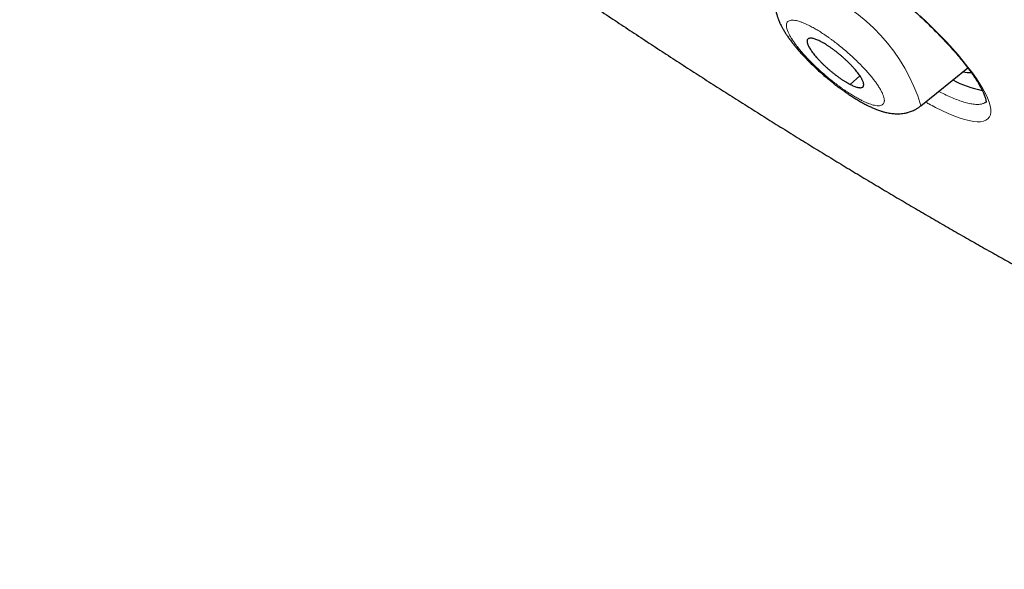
# Model space of a CAD drawing. Header units: millimetres. Extents: x 8 to 578, y 12 to 587.
# Tile 22 of 156: x 484 to 500, y 182 to 191. Entities that reach past the tile are written whole.
import ezdxf

# ---------------------------------------------------------------- set-up
doc = ezdxf.new("R2010")
doc.units = ezdxf.units.MM

msp = doc.modelspace()

# ---------------------------------------------------------------- linework, layer by layer
at = {"color": 7, "linetype": 'Continuous', "lineweight": 30}
msp.add_line((498.41, 189.845), (499.18, 190.469), dxfattribs=at)
at = {"color": 252, "linetype": 'Continuous', "lineweight": 0}
msp.add_line((497.403, 190.341), (497.244, 190.198), dxfattribs=at)
at = {"color": 252, "linetype": 'Continuous', "lineweight": 0, "flags": 128}
msp.add_lwpolyline([(498.399, 191.324), (498.513, 191.215), (498.624, 191.107), (498.732, 190.997), (498.833, 190.891), (498.929, 190.786), (499.02, 190.683), (499.104, 190.582), (499.183, 190.483), (499.256, 190.386), (499.321, 190.295), (499.378, 190.208), (499.427, 190.126), (499.469, 190.048), (499.504, 189.975), (499.53, 189.906), (499.548, 189.844), (499.558, 189.789), (499.559, 189.74), (499.551, 189.697), (499.536, 189.661), (499.511, 189.631), (499.479, 189.608), (499.439, 189.592), (499.391, 189.584), (499.336, 189.582), (499.273, 189.588), (499.202, 189.601), (499.124, 189.62), (499.04, 189.647), (498.951, 189.68), (498.855, 189.72), (498.754, 189.766), (498.648, 189.819), (498.648, 189.819)], dxfattribs=at)
at = {"color": 252, "linetype": 'Continuous', "lineweight": 0}
msp.add_arc((495.593, 189.007), 2.939, 16.5683, 69.0136, dxfattribs=at)
at = {"color": 7, "linetype": 'Continuous', "lineweight": 30}
for centre, radius, start, end in [((499.21, 190.872), 0.479, 256.871, 273.1289), ((499.763, 191.834), 1.769, 242.0864, 258.7553)]:
    msp.add_arc(centre, radius, start, end, dxfattribs=at)
for points, knots in [([(479.642, 201.705), (479.738, 201.622), (479.874, 201.506), (480.076, 201.334), (480.25, 201.186), (480.459, 201.009), (480.679, 200.823), (480.911, 200.628), (481.151, 200.427), (481.398, 200.221), (481.65, 200.012), (481.906, 199.8), (482.166, 199.586), (482.429, 199.37), (482.695, 199.154), (482.962, 198.936), (483.232, 198.718), (483.504, 198.499), (483.777, 198.28), (484.052, 198.061), (484.328, 197.843), (484.605, 197.624), (484.883, 197.406), (485.162, 197.187), (485.441, 196.97), (485.722, 196.753), (486.003, 196.536), (486.284, 196.32), (486.567, 196.105), (486.849, 195.891), (487.132, 195.677), (487.416, 195.464), (487.7, 195.253), (487.984, 195.041), (488.268, 194.831), (488.552, 194.622), (488.837, 194.414), (489.121, 194.207), (489.406, 194.001), (489.691, 193.797), (489.975, 193.593), (490.26, 193.391), (490.544, 193.189), (490.829, 192.989), (491.113, 192.79), (491.397, 192.593), (491.681, 192.397), (491.964, 192.202), (492.248, 192.008), (492.531, 191.816), (492.813, 191.625), (493.096, 191.436), (493.378, 191.248), (493.659, 191.062), (493.94, 190.877), (494.221, 190.693), (494.501, 190.511), (494.78, 190.331), (495.059, 190.152), (495.337, 189.975), (495.615, 189.799), (495.892, 189.625), (496.168, 189.453), (496.444, 189.282), (496.719, 189.113), (496.993, 188.946), (497.267, 188.78), (497.539, 188.616), (497.811, 188.454), (498.082, 188.293), (498.352, 188.135), (498.622, 187.978), (498.89, 187.823), (499.157, 187.669), (499.424, 187.518), (499.689, 187.368), (499.954, 187.221), (500.217, 187.075), (500.479, 186.931), (500.741, 186.789), (501.001, 186.649), (501.26, 186.51), (501.518, 186.374), (501.774, 186.24), (502.03, 186.108), (502.284, 185.978), (502.537, 185.849), (502.789, 185.723), (503.039, 185.599), (503.288, 185.477), (503.536, 185.357), (503.783, 185.239), (504.028, 185.123), (504.272, 185.009), (504.514, 184.897), (504.755, 184.787), (504.994, 184.68), (505.232, 184.575), (505.469, 184.472), (505.704, 184.371), (505.937, 184.272), (506.169, 184.175), (506.4, 184.081), (506.628, 183.988), (506.856, 183.898), (507.081, 183.811), (507.305, 183.725), (507.527, 183.642), (507.748, 183.561), (507.967, 183.482), (508.184, 183.406), (508.399, 183.332), (508.613, 183.26), (508.825, 183.19), (509.035, 183.123), (509.244, 183.058), (509.45, 182.996), (509.655, 182.935), (509.858, 182.878), (510.059, 182.822), (510.258, 182.769), (510.455, 182.718), (510.651, 182.67), (510.844, 182.624), (511.035, 182.581), (511.225, 182.54), (511.413, 182.501), (511.598, 182.465), (511.782, 182.431), (511.964, 182.4), (512.143, 182.371), (512.321, 182.345), (512.496, 182.321), (512.67, 182.299), (512.841, 182.28), (513.011, 182.264), (513.178, 182.25), (513.343, 182.239), (513.507, 182.23), (513.668, 182.224), (513.827, 182.22), (513.983, 182.219), (514.138, 182.22), (514.29, 182.225), (514.441, 182.231), (514.589, 182.24), (514.735, 182.252), (514.879, 182.267), (515.021, 182.284), (515.16, 182.304), (515.297, 182.326), (515.432, 182.351), (515.565, 182.379), (515.695, 182.41), (515.823, 182.443), (515.949, 182.478), (516.073, 182.517), (516.193, 182.558), (516.312, 182.601), (516.427, 182.647), (516.54, 182.696), (516.65, 182.746), (516.757, 182.799), (516.861, 182.854), (516.961, 182.91), (517.058, 182.967), (517.15, 183.025), (517.238, 183.083), (517.322, 183.142), (517.401, 183.2), (517.476, 183.257), (517.546, 183.313), (517.612, 183.368), (517.674, 183.421), (517.732, 183.472), (517.787, 183.521), (517.838, 183.569), (517.885, 183.614), (517.931, 183.658), (517.973, 183.7), (518.013, 183.741), (518.051, 183.78), (518.087, 183.817), (518.121, 183.853), (518.154, 183.888), (518.186, 183.922), (518.216, 183.955), (518.245, 183.987), (518.274, 184.018), (518.302, 184.049), (518.33, 184.079), (518.357, 184.11), (518.384, 184.14), (518.412, 184.172), (518.44, 184.203), (518.47, 184.236), (518.5, 184.271), (518.533, 184.308), (518.57, 184.349), (518.614, 184.399), (518.662, 184.453), (518.697, 184.492), (518.713, 184.51)], [0, 0, 0, 0, 0.006011, 0.008498, 0.012623, 0.016915, 0.021528, 0.026349, 0.031332, 0.036441, 0.041651, 0.046942, 0.0523, 0.057715, 0.063177, 0.068679, 0.074217, 0.079786, 0.085381, 0.091001, 0.096642, 0.102302, 0.107979, 0.113671, 0.119378, 0.125097, 0.130829, 0.136571, 0.142323, 0.148084, 0.153854, 0.159632, 0.165418, 0.17121, 0.177009, 0.182814, 0.188624, 0.19444, 0.200261, 0.206087, 0.211918, 0.217752, 0.223591, 0.229433, 0.23528, 0.241129, 0.246982, 0.252838, 0.258697, 0.264559, 0.270424, 0.276291, 0.282161, 0.288033, 0.293908, 0.299784, 0.305663, 0.311544, 0.317427, 0.323311, 0.329198, 0.335086, 0.340976, 0.346867, 0.35276, 0.358654, 0.36455, 0.370447, 0.376345, 0.382244, 0.388145, 0.394047, 0.39995, 0.405854, 0.411759, 0.417665, 0.423572, 0.429479, 0.435388, 0.441297, 0.447207, 0.453118, 0.459029, 0.464941, 0.470853, 0.476766, 0.48268, 0.488594, 0.494508, 0.500423, 0.506338, 0.512253, 0.518169, 0.524084, 0.53, 0.535916, 0.541832, 0.547748, 0.553664, 0.55958, 0.565496, 0.571412, 0.577327, 0.583242, 0.589157, 0.595071, 0.600985, 0.606899, 0.612811, 0.618724, 0.624635, 0.630546, 0.636455, 0.642364, 0.648272, 0.654178, 0.660084, 0.665988, 0.67189, 0.677791, 0.683691, 0.689588, 0.695484, 0.701378, 0.70727, 0.713159, 0.719046, 0.72493, 0.730811, 0.736689, 0.742564, 0.748435, 0.754303, 0.760166, 0.766025, 0.771879, 0.777729, 0.783572, 0.78941, 0.795241, 0.801066, 0.806883, 0.812691, 0.818491, 0.82428, 0.830059, 0.835826, 0.841579, 0.847318, 0.85304, 0.858744, 0.864427, 0.870086, 0.875719, 0.881321, 0.886887, 0.892413, 0.897892, 0.903314, 0.908672, 0.913953, 0.919143, 0.924226, 0.929184, 0.933997, 0.938641, 0.943096, 0.947338, 0.951352, 0.955122, 0.95864, 0.961904, 0.964917, 0.967686, 0.970221, 0.972537, 0.974647, 0.976567, 0.978312, 0.979897, 0.981338, 0.982648, 0.983841, 0.98493, 0.985928, 0.986846, 0.987695, 0.988487, 0.989231, 0.989938, 0.990618, 0.991281, 0.991937, 0.992595, 0.993265, 0.993959, 0.994692, 0.995485, 0.996372, 0.997416, 0.998812, 1, 1, 1, 1]), ([(495.939, 192.848), (495.939, 192.848), (495.939, 192.848), (495.939, 192.848), (495.941, 192.849), (495.944, 192.849), (495.948, 192.85), (495.956, 192.851), (495.966, 192.852), (495.979, 192.852), (495.992, 192.852), (496.006, 192.851), (496.021, 192.85), (496.036, 192.848), (496.053, 192.846), (496.071, 192.842), (496.093, 192.838), (496.117, 192.833), (496.145, 192.825), (496.18, 192.815), (496.214, 192.805), (496.245, 192.794), (496.272, 192.784), (496.3, 192.774), (496.331, 192.762), (496.364, 192.748), (496.395, 192.735), (496.426, 192.721), (496.453, 192.709), (496.477, 192.698), (496.496, 192.689), (496.517, 192.679), (496.544, 192.665), (496.58, 192.648), (496.622, 192.626), (496.672, 192.599), (496.729, 192.568), (496.791, 192.533), (496.863, 192.491), (496.94, 192.444), (497.021, 192.393), (497.096, 192.345), (497.163, 192.301), (497.226, 192.258), (497.287, 192.216), (497.351, 192.172), (497.42, 192.122), (497.495, 192.067), (497.576, 192.007), (497.663, 191.941), (497.756, 191.869), (497.851, 191.792), (497.951, 191.71), (498.052, 191.625), (498.153, 191.538), (498.248, 191.453), (498.348, 191.362), (498.452, 191.266), (498.559, 191.162), (498.661, 191.059), (498.762, 190.955), (498.86, 190.85), (498.954, 190.746), (499.041, 190.645), (499.118, 190.55), (499.179, 190.471), (499.226, 190.408), (499.261, 190.359), (499.292, 190.314), (499.319, 190.273), (499.344, 190.232), (499.369, 190.191), (499.393, 190.147), (499.417, 190.102), (499.436, 190.061), (499.451, 190.026), (499.461, 189.997), (499.469, 189.972), (499.475, 189.95), (499.478, 189.933), (499.48, 189.921), (499.481, 189.913), (499.481, 189.908), (499.481, 189.904), (499.481, 189.901), (499.481, 189.901), (499.481, 189.901)], [0, 0, 0, 0, 0.000203, 0.00658, 0.012786, 0.018818, 0.025337, 0.033196, 0.042297, 0.052107, 0.060681, 0.067834, 0.075585, 0.082402, 0.088761, 0.09635, 0.10434, 0.112731, 0.121806, 0.132685, 0.145493, 0.15233, 0.159615, 0.16735, 0.175537, 0.184158, 0.192206, 0.199109, 0.206724, 0.21216, 0.215794, 0.219868, 0.226366, 0.234232, 0.243465, 0.254054, 0.265995, 0.279216, 0.292262, 0.309296, 0.324898, 0.339071, 0.351813, 0.363123, 0.374223, 0.385732, 0.398363, 0.412116, 0.426998, 0.442716, 0.459534, 0.477353, 0.495043, 0.514622, 0.533575, 0.55188, 0.569547, 0.592122, 0.613793, 0.635792, 0.658317, 0.681366, 0.704934, 0.728394, 0.75082, 0.772214, 0.786016, 0.799039, 0.811034, 0.822057, 0.833612, 0.846129, 0.859835, 0.87494, 0.891466, 0.904315, 0.916865, 0.929083, 0.940901, 0.952275, 0.96252, 0.969342, 0.976697, 0.985303, 0.9948, 1, 1, 1, 1]), ([(496.091, 191.835), (496.083, 191.82), (496.068, 191.793), (496.051, 191.753), (496.039, 191.717), (496.03, 191.686), (496.024, 191.661), (496.021, 191.641), (496.018, 191.624), (496.016, 191.606), (496.014, 191.588), (496.012, 191.569), (496.011, 191.541), (496.012, 191.503), (496.016, 191.457), (496.022, 191.414), (496.03, 191.378), (496.04, 191.34), (496.053, 191.297), (496.072, 191.247), (496.094, 191.196), (496.12, 191.145), (496.146, 191.097), (496.175, 191.049), (496.208, 190.999), (496.243, 190.949), (496.282, 190.897), (496.322, 190.846), (496.364, 190.795), (496.41, 190.741), (496.464, 190.682), (496.524, 190.618), (496.589, 190.552), (496.657, 190.487), (496.726, 190.422), (496.796, 190.36), (496.858, 190.307), (496.91, 190.265), (496.952, 190.23), (496.991, 190.2), (497.024, 190.175), (497.053, 190.153), (497.083, 190.131), (497.12, 190.104), (497.163, 190.073), (497.212, 190.039), (497.268, 190.002), (497.332, 189.962), (497.387, 189.929), (497.433, 189.903), (497.468, 189.884), (497.504, 189.865), (497.537, 189.848), (497.567, 189.834), (497.592, 189.822), (497.616, 189.811), (497.644, 189.8), (497.677, 189.786), (497.71, 189.774), (497.741, 189.763), (497.766, 189.755), (497.79, 189.748), (497.818, 189.741), (497.851, 189.733), (497.889, 189.725), (497.928, 189.719), (497.963, 189.716), (498, 189.714), (498.043, 189.713), (498.09, 189.716), (498.133, 189.722), (498.166, 189.729), (498.195, 189.736), (498.223, 189.744), (498.254, 189.755), (498.288, 189.769), (498.325, 189.787), (498.367, 189.812), (498.395, 189.834), (498.41, 189.845)], [0, 0, 0, 0, 0.013456, 0.025125, 0.035014, 0.044025, 0.050816, 0.055737, 0.060555, 0.065528, 0.070657, 0.075939, 0.081452, 0.094575, 0.109054, 0.121795, 0.132657, 0.143187, 0.158036, 0.174511, 0.194956, 0.211414, 0.228843, 0.247257, 0.263972, 0.283078, 0.302229, 0.320268, 0.337504, 0.356471, 0.377526, 0.400456, 0.423635, 0.446733, 0.469761, 0.492638, 0.514372, 0.528193, 0.541387, 0.553812, 0.564045, 0.571723, 0.580684, 0.591897, 0.605404, 0.620458, 0.637728, 0.657468, 0.67974, 0.690583, 0.701954, 0.713861, 0.725836, 0.735991, 0.744117, 0.750793, 0.760353, 0.771414, 0.783715, 0.794455, 0.8029, 0.809776, 0.818378, 0.830072, 0.842598, 0.855375, 0.86649, 0.875988, 0.890159, 0.904507, 0.917216, 0.927391, 0.933946, 0.941945, 0.95145, 0.960452, 0.971535, 0.984714, 1, 1, 1, 1]), ([(496.76, 190.902), (496.749, 190.908), (496.727, 190.919), (496.697, 190.932), (496.668, 190.943), (496.642, 190.951), (496.618, 190.956), (496.597, 190.958), (496.579, 190.957), (496.564, 190.953), (496.552, 190.947), (496.543, 190.938), (496.538, 190.926), (496.535, 190.911), (496.537, 190.893), (496.541, 190.874), (496.549, 190.852), (496.56, 190.827), (496.574, 190.801), (496.591, 190.773), (496.611, 190.744), (496.634, 190.713), (496.659, 190.681), (496.687, 190.648), (496.717, 190.614), (496.749, 190.58), (496.783, 190.546), (496.818, 190.512), (496.855, 190.477), (496.893, 190.444), (496.932, 190.411), (496.971, 190.379), (497.01, 190.349), (497.05, 190.319), (497.088, 190.292), (497.126, 190.266), (497.164, 190.243), (497.204, 190.219), (497.229, 190.205), (497.244, 190.198)], [0, 0, 0, 0, 0.0263712, 0.0529255, 0.0800573, 0.1073886, 0.1339478, 0.1605071, 0.1874457, 0.214777, 0.2411482, 0.2677025, 0.2948343, 0.3221656, 0.3486282, 0.3750909, 0.4022227, 0.429554, 0.4561133, 0.4826725, 0.5096111, 0.5369424, 0.5633136, 0.5900611, 0.6169997, 0.644331, 0.6707022, 0.6972565, 0.7243883, 0.7517196, 0.7782788, 0.8048381, 0.8317767, 0.859108, 0.8856673, 0.9122265, 0.9391651, 0.9664964, 1, 1, 1, 1]), ([(497.244, 190.198), (497.255, 190.192), (497.276, 190.182), (497.307, 190.168), (497.336, 190.158), (497.362, 190.15), (497.386, 190.145), (497.407, 190.143), (497.425, 190.143), (497.44, 190.147), (497.452, 190.153), (497.461, 190.163), (497.466, 190.175), (497.468, 190.19), (497.467, 190.207), (497.463, 190.226), (497.455, 190.249), (497.444, 190.273), (497.43, 190.299), (497.413, 190.327), (497.393, 190.356), (497.37, 190.387), (497.345, 190.419), (497.317, 190.452), (497.287, 190.486), (497.255, 190.52), (497.221, 190.555), (497.185, 190.589), (497.148, 190.623), (497.111, 190.657), (497.072, 190.689), (497.033, 190.721), (496.994, 190.752), (496.954, 190.781), (496.915, 190.808), (496.877, 190.834), (496.84, 190.858), (496.8, 190.881), (496.774, 190.895), (496.76, 190.902)], [0, 0, 0, 0, 0.026371, 0.052925, 0.080057, 0.107388, 0.133855, 0.160507, 0.187446, 0.214777, 0.241148, 0.267702, 0.294834, 0.322165, 0.348537, 0.375091, 0.402223, 0.429554, 0.456021, 0.482673, 0.509611, 0.536942, 0.563314, 0.589868, 0.617, 0.644331, 0.670798, 0.69745, 0.724388, 0.751719, 0.778186, 0.804838, 0.831777, 0.859108, 0.885479, 0.912227, 0.939165, 0.966496, 1, 1, 1, 1])]:
    msp.add_open_spline(points, degree=3, knots=knots, dxfattribs=at)
at = {"color": 252, "linetype": 'Continuous', "lineweight": 0}
for points, knots in [([(496.584, 191.159), (496.567, 191.167), (496.533, 191.185), (496.485, 191.206), (496.44, 191.223), (496.398, 191.237), (496.355, 191.248), (496.312, 191.254), (496.273, 191.254), (496.242, 191.247), (496.218, 191.232), (496.203, 191.21), (496.197, 191.186), (496.196, 191.163), (496.198, 191.145), (496.202, 191.125), (496.209, 191.097), (496.223, 191.06), (496.246, 191.012), (496.276, 190.96), (496.31, 190.908), (496.346, 190.857), (496.383, 190.808), (496.424, 190.758), (496.468, 190.707), (496.521, 190.648), (496.583, 190.583), (496.655, 190.511), (496.731, 190.44), (496.81, 190.369), (496.891, 190.301), (496.959, 190.246), (497.014, 190.204), (497.055, 190.173), (497.096, 190.143), (497.149, 190.106), (497.212, 190.063), (497.284, 190.018), (497.354, 189.977), (497.416, 189.943), (497.471, 189.916), (497.519, 189.895), (497.564, 189.877), (497.606, 189.863), (497.649, 189.852), (497.691, 189.846), (497.73, 189.846), (497.762, 189.854), (497.785, 189.869), (497.801, 189.891), (497.807, 189.915), (497.808, 189.937), (497.806, 189.956), (497.802, 189.976), (497.794, 190.003), (497.781, 190.04), (497.758, 190.088), (497.728, 190.14), (497.694, 190.193), (497.657, 190.244), (497.62, 190.292), (497.58, 190.342), (497.536, 190.393), (497.483, 190.452), (497.421, 190.517), (497.349, 190.589), (497.273, 190.661), (497.193, 190.731), (497.112, 190.8), (497.044, 190.855), (496.99, 190.897), (496.949, 190.927), (496.908, 190.957), (496.855, 190.994), (496.792, 191.037), (496.72, 191.083), (496.65, 191.124), (496.606, 191.147), (496.584, 191.159)], [0, 0, 0, 0, 0.012056, 0.024015, 0.035945, 0.047917, 0.059999, 0.076304, 0.092457, 0.108631, 0.124998, 0.141303, 0.157456, 0.165533, 0.173636, 0.181787, 0.190008, 0.205043, 0.219963, 0.234903, 0.249999, 0.262042, 0.273994, 0.285925, 0.297904, 0.309999, 0.326304, 0.342457, 0.358631, 0.374998, 0.391303, 0.407456, 0.415533, 0.423636, 0.431787, 0.440008, 0.455043, 0.469963, 0.484903, 0.499999, 0.512042, 0.523994, 0.535925, 0.547904, 0.559999, 0.576304, 0.592457, 0.608631, 0.624998, 0.641303, 0.657456, 0.665533, 0.673636, 0.681787, 0.690008, 0.705043, 0.719963, 0.734903, 0.749999, 0.762042, 0.773994, 0.785925, 0.797904, 0.809999, 0.826304, 0.842457, 0.858631, 0.874998, 0.891303, 0.907456, 0.915533, 0.923636, 0.931787, 0.940008, 0.955058, 0.969984, 0.984919, 1, 1, 1, 1]), ([(499.481, 189.91), (499.481, 189.909), (499.477, 189.905), (499.47, 189.901), (499.46, 189.895), (499.447, 189.888), (499.428, 189.88), (499.404, 189.874), (499.377, 189.87), (499.335, 189.867), (499.272, 189.871), (499.187, 189.887), (499.097, 189.913), (499.002, 189.945), (498.903, 189.986), (498.803, 190.031), (498.734, 190.065), (498.702, 190.082)], [0, 0, 0, 0, 0.004981, 0.040077, 0.058839, 0.087639, 0.139275, 0.190459, 0.241191, 0.291473, 0.408175, 0.522373, 0.624021, 0.7236, 0.82111, 0.916551, 1, 1, 1, 1]), ([(498.648, 189.819), (498.611, 189.838), (498.558, 189.865), (498.503, 189.897), (498.486, 189.906)], [0, 0, 0, 0, 0.692216, 1, 1, 1, 1])]:
    msp.add_open_spline(points, degree=3, knots=knots, dxfattribs=at)

doc.saveas('drawing.dxf')
